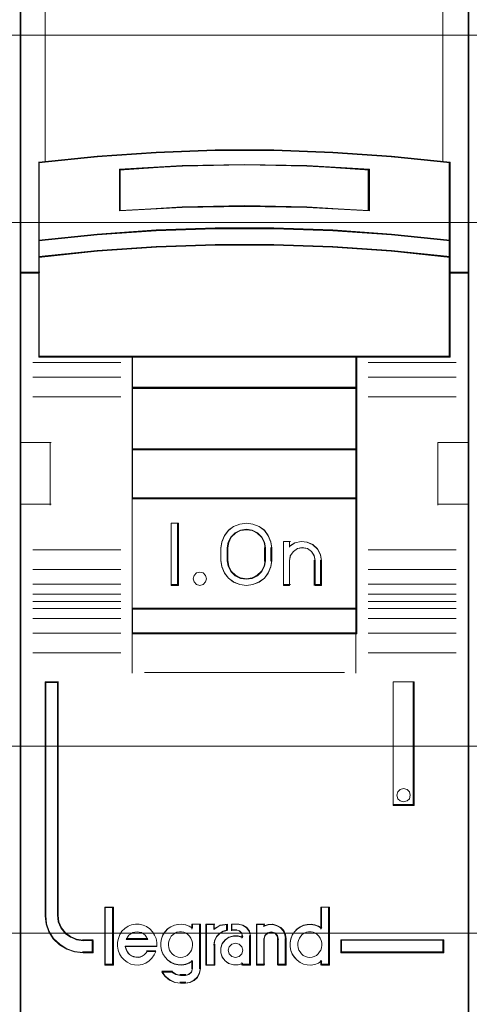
# Model space of a CAD drawing. Header units: millimetres. Extents: x 12819 to 17524, y -4386 to -1138.
# Tile 55 of 94: x 13093.34 to 13095.14, y -4216.14 to -4212.2. Entities that reach past the tile are written whole.
import ezdxf

# ---------------------------------------------------------------- set-up
doc = ezdxf.new("R2010")
doc.units = ezdxf.units.MM
doc.layers.get('0').update_dxf_attribs({"lineweight": 15})
doc.layers.add('30', color=7, linetype='Continuous', lineweight=15)
doc.layers.add('45', color=7, linetype='Continuous', lineweight=15)

# ---------------------------------------------------------------- blocks, each defined once
blk = doc.blocks.new('*U373')
at = {"layer": '30', "color": 7}
blk.add_lwpolyline([(51.982287, -292.47731), (396.085575, -292.47731), (396.085575, -328.45355), (51.982287, -328.45355), (51.982287, -292.47731)], close=True, dxfattribs=at)
for points in [[(51.982287, -292.47731), (396.085575, -292.47731), (396.085575, -328.45355), (51.982287, -328.45355), (51.982287, -292.47731)], [(51.982287, -299.973955), (396.085575, -299.973955), (396.085575, -320.959157), (51.982287, -320.959157), (51.982287, -299.973955)]]:
    blk.add_lwpolyline(points, dxfattribs=at)
blk = doc.blocks.new('*U381')
at = {"layer": '45', "color": 7}
for points in [[(331.976349, -269.223742), (314.022328, -269.223742), (314.022328, -350.871405), (331.976349, -350.871405), (331.976349, -269.223742)], [(326.53341, -300.311073), (328.883901, -300.471561), (331.234391, -300.71506), (331.234391, -297.555103), (328.883901, -297.322672), (326.53341, -297.156649), (324.177362, -297.068104), (321.821315, -297.068104), (319.465267, -297.156649), (317.103663, -297.322672), (314.764286, -297.555103), (314.764286, -300.71506), (317.103663, -300.471561), (319.465267, -300.311073), (321.821315, -300.228061), (324.177362, -300.228061), (326.53341, -300.311073)], [(327.997374, -297.843985), (327.997374, -299.516678), (325.498356, -299.376821), (322.993773, -299.332066), (320.500321, -299.376821), (318.001303, -299.516678), (318.001303, -297.843985), (320.500321, -297.698534), (322.993773, -297.65378), (325.498356, -297.698534), (327.997374, -297.843985)], [(325.498356, -299.376821), (327.997374, -299.516678), (327.997374, -297.843985), (325.498356, -297.698534), (322.993773, -297.65378), (320.500321, -297.698534), (318.001303, -297.843985), (318.001303, -299.516678), (320.500321, -299.376821), (322.993773, -299.332066), (325.498356, -299.376821)], [(328.883901, -300.441659), (326.53341, -300.277412), (324.177362, -300.192457), (321.821315, -300.192457), (319.465267, -300.277412), (317.103663, -300.441659), (314.764286, -300.690861), (314.764286, -301.381829), (317.103663, -301.132627), (319.465267, -300.968381), (321.821315, -300.883426), (324.177362, -300.883426), (326.53341, -300.968381), (328.883901, -301.132627), (331.234391, -301.381829), (331.234391, -300.690861), (328.883901, -300.441659)], [(326.53341, -300.944276), (324.177362, -300.861479), (321.821315, -300.861479), (319.465267, -300.944276), (317.103663, -301.104351), (314.764286, -301.347224), (314.764286, -301.982004), (314.764286, -305.37118), (318.509512, -305.37118), (327.489165, -305.37118), (331.234391, -305.37118), (331.234391, -301.982004), (331.234391, -301.347224), (328.883901, -301.104351), (326.53341, -300.944276)], [(318.501219, -306.623624), (327.497458, -306.623624), (327.497458, -305.330633), (318.501219, -305.330633), (318.501219, -306.623624)], [(327.497458, -306.583078), (318.501219, -306.583078), (318.501219, -309.085714), (327.497458, -309.085714), (327.497458, -306.583078)], [(327.497458, -309.04742), (318.501219, -309.04742), (318.501219, -311.049979), (327.497458, -311.049979), (327.497458, -309.04742)], [(318.501219, -315.476334), (327.497458, -315.476334), (327.497458, -311.011685), (318.501219, -311.011685), (318.501219, -315.476334)], [(320.358376, -312.023101), (320.358376, -314.523485), (320.064307, -314.523485), (320.064307, -312.023101), (320.358376, -312.023101)], [(324.055746, -312.76766), (324.09531, -313.017699), (324.09531, -313.528888), (324.055746, -313.778926), (323.948357, -314.023408), (323.795752, -314.234552), (323.586627, -314.384575), (323.337937, -314.48459), (323.077944, -314.523485), (322.812298, -314.48459), (322.563609, -314.384575), (322.360136, -314.234552), (322.201879, -314.023408), (322.09449, -313.778926), (322.054926, -313.528888), (322.054926, -313.017699), (322.09449, -312.76766), (322.201879, -312.523178), (322.360136, -312.312035), (322.563609, -312.162012), (322.812298, -312.061996), (323.077944, -312.023101), (323.337937, -312.061996), (323.586627, -312.162012), (323.795752, -312.312035), (323.948357, -312.523178), (324.055746, -312.76766)], [(323.839696, -313.530717), (323.839696, -313.016949), (323.799845, -312.793572), (323.697371, -312.581363), (323.520888, -312.41383), (323.310247, -312.307726), (323.076833, -312.268635), (322.837727, -312.307726), (322.627086, -312.41383), (322.450602, -312.581363), (322.348128, -312.793572), (322.308277, -313.016949), (322.308277, -313.530717), (322.348128, -313.754094), (322.450602, -313.966303), (322.627086, -314.133836), (322.837727, -314.23994), (323.076833, -314.273447), (323.310247, -314.23994), (323.520888, -314.133836), (323.697371, -313.966303), (323.799845, -313.754094), (323.839696, -313.530717)], [(325.014962, -312.817875), (325.265084, -312.761954), (325.503837, -312.784322), (325.736906, -312.884981), (325.918813, -313.058338), (326.043874, -313.276433), (326.083666, -313.522488), (326.083666, -314.523485), (325.822175, -314.523485), (325.822175, -313.522488), (325.782382, -313.32117), (325.68006, -313.158997), (325.515206, -313.047154), (325.310561, -313.008009), (325.117284, -313.047154), (324.958116, -313.158997), (324.838739, -313.32117), (324.804632, -313.522488), (324.804632, -314.523485), (324.554509, -314.523485), (324.554509, -312.761954), (324.804632, -312.761954), (324.804632, -312.952087), (325.014962, -312.817875)], [(321.442207, -314.121822), (321.478099, -314.251772), (321.442207, -314.381722), (321.346497, -314.482137), (321.214895, -314.523485), (321.071329, -314.482137), (320.9816, -314.381722), (320.939727, -314.251772), (320.9816, -314.121822), (321.071329, -314.021406), (321.214895, -313.991872), (321.346497, -314.021406), (321.442207, -314.121822)], [(327.497458, -315.43804), (318.501219, -315.43804), (318.501219, -316.460719), (327.497458, -316.460719), (327.497458, -315.43804)], [(316.944918, -329.24196), (316.944918, -328.75328), (316.542929, -328.75328), (316.271161, -328.714845), (316.033365, -328.61052), (315.823877, -328.462269), (315.659685, -328.25911), (315.55211, -328.017516), (315.523801, -327.753959), (315.523801, -318.38669), (315.019899, -318.38669), (315.019899, -327.753959), (315.05387, -328.088896), (315.161445, -328.407361), (315.342623, -328.687391), (315.591743, -328.918004), (315.880496, -329.093709), (316.197558, -329.203524), (316.542929, -329.24196), (316.944918, -329.24196)], [(328.949704, -318.38669), (328.949704, -323.344658), (329.786669, -323.344658), (329.786669, -318.38669), (328.949704, -318.38669)], [(329.601383, -322.794324), (329.637373, -322.924274), (329.601383, -323.066037), (329.50541, -323.154639), (329.36745, -323.195987), (329.235487, -323.154639), (329.139515, -323.066037), (329.103525, -322.924274), (329.139515, -322.794324), (329.235487, -322.693908), (329.36745, -322.664374), (329.50541, -322.693908), (329.601383, -322.794324)], [(317.729855, -329.717258), (317.729855, -327.426366), (317.422214, -327.426366), (317.422214, -329.717258), (317.729855, -329.717258)], [(330.978778, -328.717104), (326.859555, -328.717104), (326.859555, -329.24196), (330.978778, -329.24196), (330.978778, -328.717104)]]:
    blk.add_lwpolyline(points, close=True, dxfattribs=at)
at = {"layer": '45', "color": 139}
for points in [[(331.976349, -269.223742), (314.022328, -269.223742), (314.022328, -350.871405), (331.976349, -350.871405), (331.976349, -269.223742)], [(326.526289, -300.961594), (324.175743, -300.8795), (321.825196, -300.8795), (319.47465, -300.961594), (317.11856, -301.12031), (314.784644, -301.36112), (314.784644, -301.99051), (314.784644, -305.350907), (318.521126, -305.350907), (327.479813, -305.350907), (331.216295, -305.350907), (331.216295, -301.99051), (331.216295, -301.36112), (328.871292, -301.12031), (326.526289, -300.961594)], [(321.478099, -314.251772), (321.442207, -314.121822), (321.346497, -314.021406), (321.214895, -313.991872), (321.071329, -314.021406), (320.9816, -314.121822), (320.939727, -314.251772), (320.9816, -314.381722), (321.071329, -314.482137), (321.214895, -314.523485), (321.346497, -314.482137), (321.442207, -314.381722), (321.478099, -314.251772)], [(329.637373, -322.924274), (329.601383, -322.794324), (329.50541, -322.693908), (329.36745, -322.664374), (329.235487, -322.693908), (329.139515, -322.794324), (329.103525, -322.924274), (329.139515, -323.066037), (329.235487, -323.154639), (329.36745, -323.195987), (329.50541, -323.154639), (329.601383, -323.066037), (329.637373, -322.924274)], [(320.432903, -329.428925), (320.531101, -329.41755), (320.617746, -329.389113), (320.698615, -329.343613), (320.767931, -329.286738), (320.831471, -329.207113), (320.871905, -329.133175), (320.900787, -329.036488), (320.923893, -328.9398), (320.91234, -328.843113), (320.895011, -328.746426), (320.854576, -328.661113), (320.802589, -328.570113), (320.733273, -328.507551), (320.658181, -328.456363), (320.571535, -328.416551), (320.479114, -328.399488), (320.392469, -328.399488), (320.294271, -328.416551), (320.219178, -328.456363), (320.138309, -328.507551), (320.068993, -328.570113), (320.022782, -328.661113), (319.982348, -328.746426), (319.953466, -328.843113), (319.953466, -328.9398), (319.965019, -329.036488), (319.9939, -329.133175), (320.040111, -329.207113), (320.097875, -329.286738), (320.178744, -329.343613), (320.259613, -329.389113), (320.346258, -329.41755), (320.432903, -329.428925)], [(325.610894, -329.428925), (325.703339, -329.41755), (325.790006, -329.389113), (325.876673, -329.343613), (325.946007, -329.286738), (326.003785, -329.207113), (326.055786, -329.133175), (326.084675, -329.036488), (326.090452, -328.9398), (326.090452, -328.843113), (326.073119, -328.746426), (326.032674, -328.661113), (325.974896, -328.570113), (325.905562, -328.507551), (325.836229, -328.456363), (325.749562, -328.416551), (325.662895, -328.399488), (325.564672, -328.399488), (325.478005, -328.416551), (325.391338, -328.456363), (325.310448, -328.507551), (325.25267, -328.570113), (325.194892, -328.661113), (325.154447, -328.746426), (325.131336, -328.843113), (325.131336, -328.9398), (325.142892, -329.036488), (325.171781, -329.133175), (325.223781, -329.207113), (325.281559, -329.286738), (325.350893, -329.343613), (325.43756, -329.389113), (325.524227, -329.41755), (325.610894, -329.428925)], [(322.930346, -329.140593), (322.88882, -328.999369), (322.782042, -328.893451), (322.63967, -328.85226), (322.497298, -328.893451), (322.39052, -328.999369), (322.348994, -329.140593), (322.39052, -329.281817), (322.497298, -329.387735), (322.63967, -329.428925), (322.782042, -329.387735), (322.88882, -329.281817), (322.930346, -329.140593)]]:
    blk.add_lwpolyline(points, close=True, dxfattribs=at)
at = {"layer": '45', "color": 59}
for points in [[(331.958253, -269.244015), (314.040424, -269.244015), (314.040424, -350.853384), (331.958253, -350.853384), (331.958253, -269.244015)], [(326.53341, -300.311073), (328.883901, -300.471561), (331.234391, -300.71506), (331.234391, -297.555103), (328.883901, -297.322672), (326.53341, -297.156649), (324.177362, -297.068104), (321.821315, -297.068104), (319.465267, -297.156649), (317.103663, -297.322672), (314.764286, -297.555103), (314.764286, -300.71506), (317.103663, -300.471561), (319.465267, -300.311073), (321.821315, -300.228061), (324.177362, -300.228061), (326.53341, -300.311073)], [(327.997374, -297.843985), (327.997374, -299.516678), (325.498356, -299.376821), (322.993773, -299.332066), (320.500321, -299.376821), (318.001303, -299.516678), (318.001303, -297.843985), (320.500321, -297.698534), (322.993773, -297.65378), (325.498356, -297.698534), (327.997374, -297.843985)], [(325.498356, -299.376821), (327.997374, -299.516678), (327.997374, -297.843985), (325.498356, -297.698534), (322.993773, -297.65378), (320.500321, -297.698534), (318.001303, -297.843985), (318.001303, -299.516678), (320.500321, -299.376821), (322.993773, -299.332066), (325.498356, -299.376821)], [(325.489874, -299.359591), (327.979278, -299.496405), (327.979278, -297.860119), (325.489874, -297.717833), (322.994925, -297.674053), (320.511065, -297.717833), (318.021661, -297.860119), (318.021661, -299.496405), (320.511065, -299.359591), (322.994925, -299.315811), (325.489874, -299.359591)], [(328.883901, -300.441659), (326.53341, -300.277412), (324.177362, -300.192457), (321.821315, -300.192457), (319.465267, -300.277412), (317.103663, -300.441659), (314.764286, -300.690861), (314.764286, -301.381829), (317.103663, -301.132627), (319.465267, -300.968381), (321.821315, -300.883426), (324.177362, -300.883426), (326.53341, -300.968381), (328.883901, -301.132627), (331.234391, -301.381829), (331.234391, -300.690861), (328.883901, -300.441659)], [(328.871292, -300.453909), (326.526289, -300.294951), (324.175743, -300.212731), (321.825196, -300.212731), (319.47465, -300.294951), (317.11856, -300.453909), (314.784644, -300.695087), (314.784644, -301.363808), (317.11856, -301.12263), (319.47465, -300.963672), (321.825196, -300.881452), (324.175743, -300.881452), (326.526289, -300.963672), (328.871292, -301.12263), (331.216295, -301.363808), (331.216295, -300.695087), (328.871292, -300.453909)], [(326.53341, -300.944276), (324.177362, -300.861479), (321.821315, -300.861479), (319.465267, -300.944276), (317.103663, -301.104351), (314.764286, -301.347224), (314.764286, -301.982004), (314.764286, -305.37118), (318.509512, -305.37118), (327.489165, -305.37118), (331.234391, -305.37118), (331.234391, -301.982004), (331.234391, -301.347224), (328.883901, -301.104351), (326.53341, -300.944276)], [(318.501219, -306.623624), (327.497458, -306.623624), (327.497458, -305.330633), (318.501219, -305.330633), (318.501219, -306.623624)], [(318.519316, -306.605604), (327.479361, -306.605604), (327.479361, -305.348654), (318.519316, -305.348654), (318.519316, -306.605604)], [(327.497458, -306.583078), (318.501219, -306.583078), (318.501219, -309.085714), (327.497458, -309.085714), (327.497458, -306.583078)], [(327.479361, -306.603351), (318.519316, -306.603351), (318.519316, -309.067693), (327.479361, -309.067693), (327.479361, -306.603351)], [(327.497458, -309.04742), (318.501219, -309.04742), (318.501219, -311.049979), (327.497458, -311.049979), (327.497458, -309.04742)], [(327.479361, -309.06544), (318.519316, -309.06544), (318.519316, -311.031958), (327.479361, -311.031958), (327.479361, -309.06544)], [(318.501219, -315.476334), (327.497458, -315.476334), (327.497458, -311.011685), (318.501219, -311.011685), (318.501219, -315.476334)], [(320.358376, -312.023101), (320.358376, -314.523485), (320.064307, -314.523485), (320.064307, -312.023101), (320.358376, -312.023101)], [(324.055746, -312.76766), (324.09531, -313.017699), (324.09531, -313.528888), (324.055746, -313.778926), (323.948357, -314.023408), (323.795752, -314.234552), (323.586627, -314.384575), (323.337937, -314.48459), (323.077944, -314.523485), (322.812298, -314.48459), (322.563609, -314.384575), (322.360136, -314.234552), (322.201879, -314.023408), (322.09449, -313.778926), (322.054926, -313.528888), (322.054926, -313.017699), (322.09449, -312.76766), (322.201879, -312.523178), (322.360136, -312.312035), (322.563609, -312.162012), (322.812298, -312.061996), (323.077944, -312.023101), (323.337937, -312.061996), (323.586627, -312.162012), (323.795752, -312.312035), (323.948357, -312.523178), (324.055746, -312.76766)], [(323.839696, -313.530717), (323.839696, -313.016949), (323.799845, -312.793572), (323.697371, -312.581363), (323.520888, -312.41383), (323.310247, -312.307726), (323.076833, -312.268635), (322.837727, -312.307726), (322.627086, -312.41383), (322.450602, -312.581363), (322.348128, -312.793572), (322.308277, -313.016949), (322.308277, -313.530717), (322.348128, -313.754094), (322.450602, -313.966303), (322.627086, -314.133836), (322.837727, -314.23994), (323.076833, -314.273447), (323.310247, -314.23994), (323.520888, -314.133836), (323.697371, -313.966303), (323.799845, -313.754094), (323.839696, -313.530717)], [(323.8216, -313.524631), (323.8216, -313.020676), (323.782749, -312.801565), (323.682848, -312.59341), (323.510797, -312.429077), (323.305445, -312.325), (323.077893, -312.286655), (322.844791, -312.325), (322.639439, -312.429077), (322.467387, -312.59341), (322.367486, -312.801565), (322.328636, -313.020676), (322.328636, -313.524631), (322.367486, -313.743741), (322.467387, -313.951896), (322.639439, -314.116229), (322.844791, -314.220307), (323.077893, -314.253173), (323.305445, -314.220307), (323.510797, -314.116229), (323.682848, -313.951896), (323.782749, -313.743741), (323.8216, -313.524631)], [(325.014962, -312.817875), (325.265084, -312.761954), (325.503837, -312.784322), (325.736906, -312.884981), (325.918813, -313.058338), (326.043874, -313.276433), (326.083666, -313.522488), (326.083666, -314.523485), (325.822175, -314.523485), (325.822175, -313.522488), (325.782382, -313.32117), (325.68006, -313.158997), (325.515206, -313.047154), (325.310561, -313.008009), (325.117284, -313.047154), (324.958116, -313.158997), (324.838739, -313.32117), (324.804632, -313.522488), (324.804632, -314.523485), (324.554509, -314.523485), (324.554509, -312.761954), (324.804632, -312.761954), (324.804632, -312.952087), (325.014962, -312.817875)], [(321.442207, -314.121822), (321.478099, -314.251772), (321.442207, -314.381722), (321.346497, -314.482137), (321.214895, -314.523485), (321.071329, -314.482137), (320.9816, -314.381722), (320.939727, -314.251772), (320.9816, -314.121822), (321.071329, -314.021406), (321.214895, -313.991872), (321.346497, -314.021406), (321.442207, -314.121822)], [(327.497458, -315.43804), (318.501219, -315.43804), (318.501219, -316.460719), (327.497458, -316.460719), (327.497458, -315.43804)], [(327.479361, -315.456061), (318.519316, -315.456061), (318.519316, -316.442699), (327.479361, -316.442699), (327.479361, -315.456061)], [(328.949704, -318.38669), (328.949704, -323.344658), (329.786669, -323.344658), (329.786669, -318.38669), (328.949704, -318.38669)], [(329.601383, -322.794324), (329.637373, -322.924274), (329.601383, -323.066037), (329.50541, -323.154639), (329.36745, -323.195987), (329.235487, -323.154639), (329.139515, -323.066037), (329.103525, -322.924274), (329.139515, -322.794324), (329.235487, -322.693908), (329.36745, -322.664374), (329.50541, -322.693908), (329.601383, -322.794324)], [(317.747951, -329.735279), (317.747951, -327.408345), (317.404117, -327.408345), (317.404117, -329.735279), (317.747951, -329.735279)], [(324.825957, -328.83902), (324.825957, -329.000458), (324.854376, -329.150762), (324.911213, -329.289932), (324.99647, -329.423536), (325.104461, -329.534873), (325.229503, -329.629509), (325.36023, -329.690744), (325.508007, -329.724145), (325.661468, -329.735279), (325.814929, -329.707445), (325.957023, -329.651776), (326.082066, -329.568274), (326.082066, -329.735279), (326.400355, -329.735279), (326.400355, -327.408345), (326.082066, -327.408345), (326.082066, -328.265636), (325.957023, -328.182134), (325.814929, -328.132033), (325.661468, -328.104198), (325.508007, -328.115332), (325.36023, -328.143166), (325.229503, -328.209968), (325.104461, -328.29347), (324.99647, -328.404807), (324.911213, -328.538411), (324.854376, -328.688715), (324.825957, -328.83902)], [(317.908558, -328.978659), (317.936997, -329.129983), (317.993874, -329.281307), (318.073502, -329.410213), (318.175881, -329.527909), (318.30101, -329.623187), (318.448891, -329.690442), (318.591084, -329.724069), (318.744652, -329.735279), (318.89822, -329.707256), (319.046101, -329.65121), (319.176918, -329.567141), (319.284985, -329.460654), (319.381676, -329.326144), (319.449928, -329.186029), (319.102978, -329.186029), (319.046101, -329.258889), (318.977848, -329.326144), (318.89822, -329.376585), (318.82428, -329.404608), (318.738964, -329.421422), (318.647961, -329.410213), (318.562645, -329.393399), (318.477329, -329.365376), (318.397701, -329.30933), (318.340824, -329.242075), (318.283947, -329.163611), (318.255509, -329.079542), (318.22707, -328.995473), (319.489742, -328.995473), (319.489742, -328.83294), (319.461304, -328.670407), (319.398739, -328.530293), (319.313423, -328.395782), (319.211044, -328.283691), (319.074539, -328.188413), (318.938034, -328.132367), (318.784466, -328.093135), (318.630898, -328.093135), (318.477329, -328.121158), (318.335137, -328.177204), (318.210007, -328.272482), (318.090565, -328.378969), (318.005249, -328.513479), (317.948372, -328.664803), (317.908558, -328.816126), (317.908558, -328.978659)], [(319.728754, -328.527224), (319.67196, -328.677485), (319.643563, -328.827747), (319.643563, -328.989139), (319.67196, -329.1394), (319.728754, -329.278531), (319.819624, -329.412097), (319.921854, -329.523402), (320.046801, -329.618011), (320.194465, -329.679229), (320.33645, -329.71262), (320.489794, -329.723751), (320.637458, -329.695924), (320.779443, -329.640272), (320.915749, -329.556793), (320.915749, -329.874012), (320.875993, -330.013143), (320.768085, -330.107752), (320.637458, -330.146709), (320.433, -330.146709), (320.251259, -330.107752), (320.086556, -330.013143), (319.694678, -330.013143), (319.825304, -330.196796), (320.001365, -330.335927), (320.211503, -330.430536), (320.433, -330.458363), (320.637458, -330.458363), (320.819199, -330.430536), (320.978223, -330.347058), (321.114528, -330.224622), (321.199719, -330.0521), (321.233796, -329.874012), (321.233796, -328.093135), (320.915749, -328.093135), (320.915749, -328.254527), (320.779443, -328.171048), (320.637458, -328.120961), (320.489794, -328.093135), (320.33645, -328.104265), (320.194465, -328.132091), (320.046801, -328.198874), (319.921854, -328.282353), (319.819624, -328.393658), (319.728754, -328.527224)], [(321.455478, -328.093135), (321.455478, -329.735279), (321.781094, -329.735279), (321.781094, -328.911404), (321.810167, -328.748871), (321.885757, -328.586338), (322.007863, -328.463037), (322.153227, -328.378969), (322.32185, -328.328527), (322.32185, -328.093135), (322.036936, -328.132367), (321.781094, -328.266877), (321.781094, -328.093135), (321.455478, -328.093135)], [(321.473575, -328.111156), (321.473575, -329.717258), (321.784738, -329.717258), (321.784738, -328.911466), (321.81252, -328.7525), (321.884755, -328.593534), (322.001441, -328.47294), (322.140353, -328.390716), (322.301491, -328.341382), (322.301491, -328.111156), (322.029223, -328.149527), (321.784738, -328.281084), (321.784738, -328.111156), (321.473575, -328.111156)], [(322.105453, -328.883381), (322.04814, -329.051519), (322.04814, -329.242075), (322.105453, -329.410213), (322.220078, -329.567141), (322.363361, -329.668024), (322.552493, -329.724069), (322.735895, -329.724069), (322.919296, -329.668024), (322.919296, -329.735279), (323.240249, -329.735279), (323.240249, -328.558315), (323.20013, -328.378969), (323.091235, -328.227645), (322.93649, -328.132367), (322.753089, -328.093135), (322.489449, -328.093135), (322.489449, -328.328527), (322.678582, -328.328527), (322.793208, -328.35655), (322.879177, -328.446224), (322.919296, -328.558315), (322.919296, -328.625571), (322.735895, -328.569525), (322.552493, -328.569525), (322.363361, -328.625571), (322.220078, -328.732058), (322.105453, -328.883381)], [(323.473241, -328.093135), (323.473241, -329.735279), (323.782731, -329.735279), (323.782731, -328.681616), (323.82285, -328.541502), (323.926014, -328.446224), (324.063565, -328.406992), (324.212578, -328.446224), (324.304279, -328.541502), (324.344398, -328.681616), (324.344398, -329.735279), (324.66535, -329.735279), (324.66535, -328.681616), (324.636694, -328.513479), (324.567919, -328.350946), (324.453293, -328.227645), (324.298548, -328.143576), (324.13234, -328.093135), (323.948939, -328.104344), (323.782731, -328.16039), (323.782731, -328.093135), (323.473241, -328.093135)], [(323.491338, -328.111156), (323.491338, -329.717258), (323.791432, -329.717258), (323.791432, -328.686721), (323.830333, -328.549682), (323.930364, -328.456495), (324.063739, -328.418124), (324.208228, -328.456495), (324.297145, -328.549682), (324.336046, -328.686721), (324.336046, -329.717258), (324.647254, -329.717258), (324.647254, -328.686721), (324.619468, -328.522274), (324.55278, -328.363308), (324.441634, -328.242713), (324.291588, -328.16049), (324.130426, -328.111156), (323.952593, -328.122119), (323.791432, -328.176934), (323.791432, -328.111156), (323.491338, -328.111156)], [(319.081417, -328.61206), (319.127812, -328.705841), (318.263702, -328.705841), (318.315897, -328.61206), (318.373891, -328.537034), (318.443484, -328.487018), (318.530474, -328.430749), (318.611666, -328.411992), (318.698657, -328.399488), (318.785648, -328.411992), (318.872639, -328.430749), (318.95383, -328.487018), (319.023423, -328.537034), (319.081417, -328.61206)], [(319.127812, -328.705841), (318.263702, -328.705841), (318.315897, -328.61206), (318.373891, -328.537034), (318.443484, -328.487018), (318.530474, -328.430749), (318.611666, -328.411992), (318.698657, -328.399488), (318.785648, -328.411992), (318.872639, -328.430749), (318.95383, -328.487018), (319.023423, -328.537034), (319.081417, -328.61206), (319.127812, -328.705841)], [(320.831471, -329.207113), (320.767931, -329.286738), (320.698615, -329.343613), (320.617746, -329.389113), (320.531101, -329.41755), (320.432903, -329.428925), (320.346258, -329.41755), (320.259613, -329.389113), (320.178744, -329.343613), (320.097875, -329.286738), (320.040111, -329.207113), (319.9939, -329.133175), (319.965019, -329.036488), (319.953466, -328.9398), (319.953466, -328.843113), (319.982348, -328.746426), (320.022782, -328.661113), (320.068993, -328.570113), (320.138309, -328.507551), (320.219178, -328.456363), (320.294271, -328.416551), (320.392469, -328.399488), (320.479114, -328.399488), (320.571535, -328.416551), (320.658181, -328.456363), (320.733273, -328.507551), (320.802589, -328.570113), (320.854576, -328.661113), (320.895011, -328.746426), (320.91234, -328.843113), (320.923893, -328.9398), (320.900787, -329.036488), (320.871905, -329.133175), (320.831471, -329.207113)], [(320.022782, -328.661113), (320.068993, -328.570113), (320.138309, -328.507551), (320.219178, -328.456363), (320.294271, -328.416551), (320.392469, -328.399488), (320.479114, -328.399488), (320.571535, -328.416551), (320.658181, -328.456363), (320.733273, -328.507551), (320.802589, -328.570113), (320.854576, -328.661113), (320.895011, -328.746426), (320.91234, -328.843113), (320.923893, -328.9398), (320.900787, -329.036488), (320.871905, -329.133175), (320.831471, -329.207113), (320.767931, -329.286738), (320.698615, -329.343613), (320.617746, -329.389113), (320.531101, -329.41755), (320.432903, -329.428925), (320.346258, -329.41755), (320.259613, -329.389113), (320.178744, -329.343613), (320.097875, -329.286738), (320.040111, -329.207113), (319.9939, -329.133175), (319.965019, -329.036488), (319.953466, -328.9398), (319.953466, -328.843113), (319.982348, -328.746426), (320.022782, -328.661113)], [(325.749562, -328.416551), (325.836229, -328.456363), (325.905562, -328.507551), (325.974896, -328.570113), (326.032674, -328.661113), (326.073119, -328.746426), (326.090452, -328.843113), (326.090452, -328.9398), (326.084675, -329.036488), (326.055786, -329.133175), (326.003785, -329.207113), (325.946007, -329.286738), (325.876673, -329.343613), (325.790006, -329.389113), (325.703339, -329.41755), (325.610894, -329.428925), (325.524227, -329.41755), (325.43756, -329.389113), (325.350893, -329.343613), (325.281559, -329.286738), (325.223781, -329.207113), (325.171781, -329.133175), (325.142892, -329.036488), (325.131336, -328.9398), (325.131336, -328.843113), (325.154447, -328.746426), (325.194892, -328.661113), (325.25267, -328.570113), (325.310448, -328.507551), (325.391338, -328.456363), (325.478005, -328.416551), (325.564672, -328.399488), (325.662895, -328.399488), (325.749562, -328.416551)], [(325.154447, -328.746426), (325.194892, -328.661113), (325.25267, -328.570113), (325.310448, -328.507551), (325.391338, -328.456363), (325.478005, -328.416551), (325.564672, -328.399488), (325.662895, -328.399488), (325.749562, -328.416551), (325.836229, -328.456363), (325.905562, -328.507551), (325.974896, -328.570113), (326.032674, -328.661113), (326.073119, -328.746426), (326.090452, -328.843113), (326.090452, -328.9398), (326.084675, -329.036488), (326.055786, -329.133175), (326.003785, -329.207113), (325.946007, -329.286738), (325.876673, -329.343613), (325.790006, -329.389113), (325.703339, -329.41755), (325.610894, -329.428925), (325.524227, -329.41755), (325.43756, -329.389113), (325.350893, -329.343613), (325.281559, -329.286738), (325.223781, -329.207113), (325.171781, -329.133175), (325.142892, -329.036488), (325.131336, -328.9398), (325.131336, -328.843113), (325.154447, -328.746426)], [(322.88882, -328.999369), (322.930346, -329.140593), (322.88882, -329.281817), (322.782042, -329.387735), (322.63967, -329.428925), (322.497298, -329.387735), (322.39052, -329.281817), (322.348994, -329.140593), (322.39052, -328.999369), (322.497298, -328.893451), (322.63967, -328.85226), (322.782042, -328.893451), (322.88882, -328.999369)], [(322.348994, -329.140593), (322.39052, -328.999369), (322.497298, -328.893451), (322.63967, -328.85226), (322.782042, -328.893451), (322.88882, -328.999369), (322.930346, -329.140593), (322.88882, -329.281817), (322.782042, -329.387735), (322.63967, -329.428925), (322.497298, -329.387735), (322.39052, -329.281817), (322.348994, -329.140593)], [(330.960681, -328.735125), (326.877651, -328.735125), (326.877651, -329.223939), (330.960681, -329.223939), (330.960681, -328.735125)]]:
    blk.add_lwpolyline(points, close=True, dxfattribs=at)
at = {"layer": '45', "color": 7}
blk.add_lwpolyline([(314.022328, -287.909041), (314.022328, -302.010304), (314.766709, -302.010304), (314.766709, -301.379313), (314.766709, -300.709915), (314.766709, -297.576911), (317.105398, -297.346462), (319.466307, -297.181856), (321.821661, -297.094066), (321.821661, -297.094066), (324.177016, -297.094066), (326.53237, -297.181856), (328.882169, -297.346462), (331.231968, -297.576911), (331.231968, -300.709915), (331.231968, -301.379313), (331.231968, -302.010304), (331.976349, -302.010304), (331.976349, -287.909041)], dxfattribs=at)
at = {"layer": '45', "color": 140}
for points in [[(314.022328, -287.909041), (314.022328, -302.010304), (314.766709, -302.010304), (314.766709, -301.379313), (314.766709, -300.709915), (314.766709, -297.576911), (317.105398, -297.346462), (319.466307, -297.181856), (321.821661, -297.094066), (321.821661, -297.094066), (324.177016, -297.094066), (326.53237, -297.181856), (328.882169, -297.346462), (331.231968, -297.576911), (331.231968, -300.709915), (331.231968, -301.379313), (331.231968, -302.010304), (331.976349, -302.010304), (331.976349, -287.909041)], [(315.019899, -287.909041), (315.019899, -297.563676)], [(330.940323, -297.563676), (330.940323, -287.909041)]]:
    blk.add_lwpolyline(points, dxfattribs=at)
at = {"layer": '45', "color": 59}
blk.add_lwpolyline([(314.040424, -287.929314), (314.040424, -301.992283), (314.783305, -301.992283), (314.783305, -301.363006), (314.783305, -300.695426), (314.783305, -297.57093), (317.117279, -297.341107), (319.473429, -297.176948), (321.824035, -297.089396), (321.824035, -297.089396), (324.174642, -297.089396), (326.525248, -297.176948), (328.87031, -297.341107), (331.215372, -297.57093), (331.215372, -300.695426), (331.215372, -301.363006), (331.215372, -301.992283), (331.958253, -301.992283), (331.958253, -287.929314)], dxfattribs=at)
at = {"layer": '45', "color": 139}
for points in [[(331.234391, -297.590707), (328.883901, -297.341283), (326.53341, -297.163123), (324.177362, -297.068104), (321.821315, -297.068104), (319.465267, -297.163123), (317.103663, -297.341283), (314.764286, -297.590707)], [(314.764286, -297.55016), (314.764286, -305.37118)], [(327.997374, -297.879039), (325.498356, -297.706782), (322.993773, -297.65378), (320.500321, -297.706782), (318.001303, -297.879039)], [(318.001303, -299.516678), (318.001303, -297.840745)], [(327.956657, -299.516678), (327.956657, -297.840745)], [(331.193674, -305.37118), (331.193674, -297.55016)], [(327.997374, -299.516678), (325.498356, -299.34944), (322.993773, -299.295923), (320.500321, -299.34944), (318.001303, -299.516678)], [(331.234391, -300.71506), (328.883901, -300.453759), (326.53341, -300.281537), (324.177362, -300.192457), (321.821315, -300.192457), (319.465267, -300.281537), (317.103663, -300.453759), (314.764286, -300.71506)], [(331.234391, -301.381829), (328.883901, -301.121654), (326.53341, -300.950175), (324.177362, -300.861479), (321.821315, -300.861479), (319.465267, -300.950175), (317.103663, -301.121654), (314.764286, -301.381829)], [(314.805003, -301.97201), (314.022328, -301.97201)], [(331.976349, -301.97201), (331.193674, -301.97201)], [(331.234391, -305.330633), (314.764286, -305.330633)], [(318.501219, -305.330633), (318.501219, -316.460719)], [(318.501219, -305.330633), (327.497458, -305.330633)], [(327.459003, -305.330633), (327.459003, -316.460719)], [(318.04202, -305.594187), (314.522244, -305.594187)], [(327.956657, -305.594187), (331.478695, -305.594187)], [(318.04202, -306.179863), (314.522244, -306.179863)], [(327.956657, -306.179863), (331.478695, -306.179863)], [(318.501219, -306.583078), (327.497458, -306.583078)], [(318.04202, -306.961514), (314.522244, -306.961514)], [(327.956657, -306.961514), (331.478695, -306.961514)], [(314.022328, -308.799634), (315.255154, -308.799634)], [(315.214437, -308.799634), (315.214437, -311.30227)], [(330.745785, -311.30227), (330.745785, -308.799634)], [(330.745785, -308.799634), (331.976349, -308.799634)], [(318.501219, -309.04742), (327.497458, -309.04742)], [(314.022328, -311.261723), (315.255154, -311.261723)], [(318.501219, -311.011685), (327.497458, -311.011685)], [(330.745785, -311.261723), (331.976349, -311.261723)], [(320.358376, -312.023101), (320.064307, -312.023101)], [(320.064307, -312.023101), (320.064307, -314.523485)], [(320.319921, -312.023101), (320.319921, -314.523485)], [(324.09531, -313.041276), (324.055746, -312.78531), (323.948357, -312.535033), (323.795752, -312.318884), (323.586627, -312.165305), (323.337937, -312.062918), (323.077944, -312.023101), (322.812298, -312.062918), (322.563609, -312.165305), (322.360136, -312.318884), (322.201879, -312.535033), (322.09449, -312.78531), (322.054926, -313.041276)], [(323.839696, -313.041276), (323.799845, -312.810637), (323.697371, -312.591529), (323.520888, -312.41855), (323.310247, -312.308996), (323.076833, -312.268635), (322.837727, -312.308996), (322.627086, -312.41855), (322.450602, -312.591529), (322.348128, -312.810637), (322.308277, -313.041276)], [(324.554509, -312.761954), (324.837268, -312.761954)], [(324.554509, -312.761954), (324.554509, -314.523485)], [(324.798812, -312.761954), (324.798812, -312.987213)], [(326.083666, -313.545858), (326.043693, -313.292242), (325.918063, -313.067446), (325.735328, -312.888762), (325.501199, -312.78501), (325.26136, -312.761954), (325.010099, -312.819594), (324.798812, -312.95793)], [(318.04202, -313.095338), (314.522244, -313.095338)], [(322.054926, -313.545858), (322.054926, -313.002982)], [(322.308277, -313.545858), (322.308277, -313.002982)], [(323.801241, -313.545858), (323.801241, -313.002982)], [(324.054593, -313.545858), (324.054593, -313.002982)], [(325.830315, -313.545858), (325.789977, -313.333428), (325.68625, -313.162304), (325.519135, -313.044287), (325.311682, -313.002982), (325.115754, -313.044287), (324.954402, -313.162304), (324.833388, -313.333428), (324.798812, -313.545858)], [(327.956657, -313.095338), (331.478695, -313.095338)], [(322.054926, -313.505311), (322.09449, -313.761276), (322.201879, -314.011554), (322.360136, -314.227703), (322.563609, -314.381282), (322.812298, -314.483668), (323.077944, -314.523485), (323.337937, -314.483668), (323.586627, -314.381282), (323.795752, -314.227703), (323.948357, -314.011554), (324.055746, -313.761276), (324.09531, -313.505311)], [(322.308277, -313.505311), (322.348128, -313.736329), (322.450602, -313.955797), (322.627086, -314.12906), (322.837727, -314.238794), (323.076833, -314.273447), (323.310247, -314.238794), (323.520888, -314.12906), (323.697371, -313.955797), (323.799845, -313.736329), (323.839696, -313.505311)], [(324.798812, -313.505311), (324.798812, -314.523485)], [(325.789598, -313.505311), (325.789598, -314.523485)], [(326.045211, -313.505311), (326.045211, -314.523485)], [(318.04202, -313.883747), (314.522244, -313.883747)], [(327.956657, -313.883747), (331.478695, -313.883747)], [(318.04202, -314.469423), (314.522244, -314.469423)], [(320.358376, -314.485191), (320.064307, -314.485191)], [(324.554509, -314.485191), (324.837268, -314.485191)], [(325.789598, -314.485191), (326.083666, -314.485191)], [(327.956657, -314.469423), (331.478695, -314.469423)], [(318.04202, -314.868133), (314.522244, -314.868133)], [(318.04202, -315.163223), (314.522244, -315.163223)], [(327.956657, -314.868133), (331.478695, -314.868133)], [(327.956657, -315.163223), (331.478695, -315.163223)], [(318.04202, -315.44705), (314.522244, -315.44705)], [(318.501219, -315.43804), (327.497458, -315.43804)], [(327.956657, -315.44705), (331.478695, -315.44705)], [(318.04202, -315.848013), (314.522244, -315.848013)], [(327.956657, -315.848013), (331.478695, -315.848013)], [(318.04202, -316.438193), (314.522244, -316.438193)], [(318.501219, -316.422425), (327.497458, -316.422425)], [(318.501219, -316.422425), (318.501219, -318.042043)], [(327.459003, -316.422425), (327.459003, -318.042043)], [(327.956657, -316.438193), (331.478695, -316.438193)], [(318.04202, -317.219845), (314.522244, -317.219845)], [(327.956657, -317.219845), (331.478695, -317.219845)], [(315.019899, -318.38669), (315.019899, -327.75975)], [(315.019899, -318.38669), (315.553747, -318.38669)], [(315.51303, -318.38669), (315.51303, -327.75975)], [(318.99435, -318.003749), (327.004327, -318.003749)], [(328.949704, -323.344658), (328.949704, -318.38669)], [(328.949704, -318.38669), (329.786669, -318.38669)], [(329.748214, -323.344658), (329.748214, -318.38669)], [(328.949704, -323.304112), (329.786669, -323.304112)], [(317.404117, -327.408345), (317.404117, -329.735279)], [(317.404117, -327.408345), (317.747951, -327.408345)], [(317.709496, -327.408345), (317.709496, -329.735279)], [(326.049735, -327.408345), (326.049735, -328.291363)], [(326.049735, -327.408345), (326.400355, -327.408345)], [(326.3619, -327.408345), (326.3619, -329.735279)], [(315.019899, -327.721456), (315.054057, -328.06371), (315.162224, -328.389131), (315.344401, -328.675278), (315.594893, -328.910928), (315.885236, -329.09047), (316.204045, -329.202685), (316.551318, -329.24196)], [(315.51303, -327.721456), (315.541871, -327.994144), (315.651468, -328.244108), (315.818748, -328.454305), (316.032174, -328.607693), (316.274441, -328.715632), (316.551318, -328.755399)], [(319.489742, -328.995473), (319.489742, -328.83294), (319.461304, -328.670407), (319.398739, -328.530293), (319.313423, -328.395782), (319.211044, -328.283691), (319.074539, -328.188413), (318.938034, -328.132367), (318.784466, -328.093135), (318.630898, -328.093135), (318.477329, -328.121158), (318.335137, -328.177204), (318.210007, -328.272482), (318.090565, -328.378969), (318.005249, -328.513479), (317.948372, -328.664803), (317.908558, -328.816126), (317.908558, -328.978659), (317.936997, -329.129983), (317.993874, -329.281307), (318.073502, -329.410213), (318.175881, -329.527909), (318.30101, -329.623187), (318.448891, -329.690442), (318.591084, -329.724069), (318.744652, -329.735279), (318.89822, -329.707256), (319.046101, -329.65121), (319.176918, -329.567141), (319.284985, -329.460654), (319.381676, -329.326144), (319.449928, -329.186029)], [(320.923893, -328.255668), (320.786714, -328.171599), (320.64382, -328.121158), (320.495211, -328.093135), (320.340885, -328.104344), (320.197991, -328.132367), (320.049382, -328.199622), (319.923635, -328.283691), (319.820751, -328.395782), (319.729299, -328.530293), (319.672142, -328.681616), (319.643563, -328.83294), (319.643563, -328.995473), (319.672142, -329.146797), (319.729299, -329.286912), (319.820751, -329.421422), (319.923635, -329.533514), (320.049382, -329.628791), (320.197991, -329.690442), (320.340885, -329.724069), (320.495211, -329.735279), (320.64382, -329.707256), (320.786714, -329.65121), (320.923893, -329.567141)], [(320.885437, -328.093135), (320.885437, -328.291363)], [(320.885437, -328.093135), (321.233796, -328.093135)], [(321.195341, -328.093135), (321.195341, -329.88395)], [(321.455478, -328.093135), (321.455478, -329.735279)], [(321.455478, -328.093135), (321.806098, -328.093135)], [(322.32185, -328.093135), (322.028657, -328.140439), (321.765381, -328.302626)], [(321.765381, -328.093135), (321.765381, -328.302626)], [(322.281132, -328.093135), (322.281132, -328.361194)], [(322.47567, -328.093135), (322.47567, -328.361194)], [(322.769739, -328.093135), (322.47567, -328.093135)], [(323.240249, -328.586454), (323.198334, -328.396258), (323.084565, -328.235781), (322.922894, -328.13474), (322.731284, -328.093135)], [(323.473241, -328.093135), (323.473241, -329.735279)], [(323.473241, -328.093135), (323.812551, -328.093135)], [(324.66535, -328.705841), (324.63634, -328.530782), (324.566716, -328.361559), (324.450675, -328.233182), (324.294019, -328.145652), (324.12576, -328.093135), (323.940094, -328.104805), (323.771834, -328.163158)], [(323.771834, -328.093135), (323.771834, -328.196754)], [(326.090452, -328.255668), (325.964575, -328.171599), (325.821533, -328.121158), (325.667047, -328.093135), (325.512561, -328.104344), (325.363797, -328.132367), (325.232198, -328.199622), (325.10632, -328.283691), (324.997608, -328.395782), (324.911783, -328.530293), (324.854566, -328.681616), (324.825957, -328.83294), (324.825957, -328.995473), (324.854566, -329.146797), (324.911783, -329.286912), (324.997608, -329.421422), (325.10632, -329.533514), (325.232198, -329.628791), (325.363797, -329.690442), (325.512561, -329.724069), (325.667047, -329.735279), (325.821533, -329.707256), (325.964575, -329.65121), (326.090452, -329.567141)], [(319.127812, -328.705841), (319.081417, -328.61206), (319.023423, -328.537034), (318.95383, -328.487018), (318.872639, -328.430749), (318.785648, -328.411992), (318.698657, -328.399488), (318.611666, -328.411992), (318.530474, -328.430749), (318.443484, -328.487018), (318.373891, -328.537034), (318.315897, -328.61206), (318.263702, -328.705841)], [(322.32185, -328.3229), (322.148327, -328.375533), (321.998739, -328.463254), (321.873085, -328.591912), (321.795299, -328.761507), (321.765381, -328.931101)], [(322.930346, -328.613813), (322.744618, -328.55717), (322.55889, -328.55717), (322.367359, -328.613813), (322.222259, -328.721435), (322.106179, -328.874371), (322.04814, -329.0443), (322.04814, -329.236886), (322.106179, -329.406815), (322.222259, -329.565415), (322.367359, -329.667373), (322.55889, -329.724016), (322.744618, -329.724016), (322.930346, -329.667373)], [(322.47567, -328.3229), (322.697353, -328.3229)], [(322.930346, -328.586454), (322.885104, -328.457891), (322.788158, -328.35504), (322.658898, -328.3229)], [(322.89189, -328.545907), (322.89189, -328.651779)], [(323.201793, -328.545907), (323.201793, -329.735279)], [(324.355447, -328.705841), (324.313761, -328.549539), (324.218477, -328.443253), (324.063641, -328.399488), (323.920715, -328.443253), (323.813521, -328.549539), (323.771834, -328.705841)], [(316.510601, -328.717104), (316.944918, -328.717104)], [(316.9042, -328.717104), (316.9042, -329.24196)], [(316.9042, -328.717104), (316.9042, -329.24196)], [(318.218461, -328.973901), (319.489742, -328.973901)], [(318.218461, -328.973901), (318.247471, -329.063708), (318.276482, -329.153516), (318.334502, -329.237336), (318.392523, -329.309182), (318.473751, -329.369054), (318.560782, -329.398989), (318.647813, -329.416951), (318.740646, -329.428925), (318.827677, -329.410964), (318.903103, -329.381028), (318.984332, -329.327143), (319.053957, -329.255297), (319.111977, -329.177464)], [(318.263702, -328.667547), (319.127812, -328.667547)], [(321.455478, -329.735279), (321.806098, -329.735279), (321.806098, -328.890554)], [(323.771834, -328.667547), (323.771834, -329.735279)], [(324.31473, -328.667547), (324.31473, -329.735279)], [(324.626895, -328.667547), (324.626895, -329.735279)], [(326.859555, -328.717104), (330.978778, -328.717104)], [(326.859555, -328.717104), (326.859555, -329.24196)], [(330.940323, -329.24196), (330.940323, -328.717104)], [(316.510601, -329.203666), (316.944918, -329.203666)], [(319.07126, -329.158614), (319.449025, -329.158614)], [(326.859555, -329.203666), (330.978778, -329.203666)], [(317.404117, -329.694732), (317.747951, -329.694732)], [(320.885437, -329.532545), (320.885437, -329.88395)], [(322.89189, -329.629407), (322.89189, -329.735279)], [(322.89189, -329.694732), (323.240249, -329.694732)], [(323.473241, -329.694732), (323.812551, -329.694732)], [(324.31473, -329.694732), (324.66535, -329.694732)], [(326.049735, -329.532545), (326.049735, -329.735279)], [(326.049735, -329.694732), (326.400355, -329.694732)], [(319.693328, -329.980812), (319.8278, -330.177801), (320.009043, -330.327036), (320.225366, -330.428516), (320.453383, -330.458363)], [(319.693328, -329.980812), (320.114073, -329.980812)], [(320.075618, -329.980812), (320.255211, -330.102077), (320.453383, -330.152009)], [(320.412666, -330.111462), (320.652445, -330.111462)], [(320.613989, -330.458363), (320.802883, -330.429079), (320.968164, -330.341227), (321.109834, -330.212379), (321.198378, -330.030819), (321.233796, -329.843403)], [(320.613989, -330.152009), (320.759454, -330.107923), (320.879621, -330.000855), (320.923893, -329.843403)], [(320.652445, -330.417816), (320.412666, -330.417816)]]:
    blk.add_lwpolyline(points, dxfattribs=at)
at = {"layer": '45', "color": 1}
for points in [[(316.944918, -329.24196), (316.944918, -328.75328), (316.542929, -328.75328), (316.271161, -328.714845), (316.033365, -328.61052), (315.823877, -328.462269), (315.659685, -328.25911), (315.55211, -328.017516), (315.523801, -327.753959), (315.523801, -318.38669), (315.019899, -318.38669), (315.019899, -327.753959), (315.05387, -328.088896), (315.161445, -328.407361), (315.342623, -328.687391), (315.591743, -328.918004), (315.880496, -329.093709), (316.197558, -329.203524), (316.542929, -329.24196), (316.944918, -329.24196)], [(316.926821, -329.223939), (316.926821, -328.736882), (316.532862, -328.736882), (316.266524, -328.698574), (316.033478, -328.594596), (315.828175, -328.446837), (315.667263, -328.244353), (315.561837, -328.003561), (315.534093, -327.740878), (315.534093, -318.404711), (315.040258, -318.404711), (315.040258, -327.740878), (315.07355, -328.074704), (315.178976, -328.392112), (315.356535, -328.671212), (315.600678, -328.901059), (315.883663, -329.07618), (316.194391, -329.185631), (316.532862, -329.223939), (316.926821, -329.223939)], [(330.978778, -328.717104), (326.859555, -328.717104), (326.859555, -329.24196), (330.978778, -329.24196), (330.978778, -328.717104)]]:
    blk.add_lwpolyline(points, close=True, dxfattribs=at)

msp = doc.modelspace()

# ---------------------------------------------------------------- block references
at = {"xscale": 0.1000000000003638, "yscale": 0.1000000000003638, "zscale": 0.1000000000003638}
for name in ['*U373', '*U381']:
    msp.add_blockref(name, (13061.9398, -4183.0131), dxfattribs=at)

doc.saveas('drawing.dxf')
